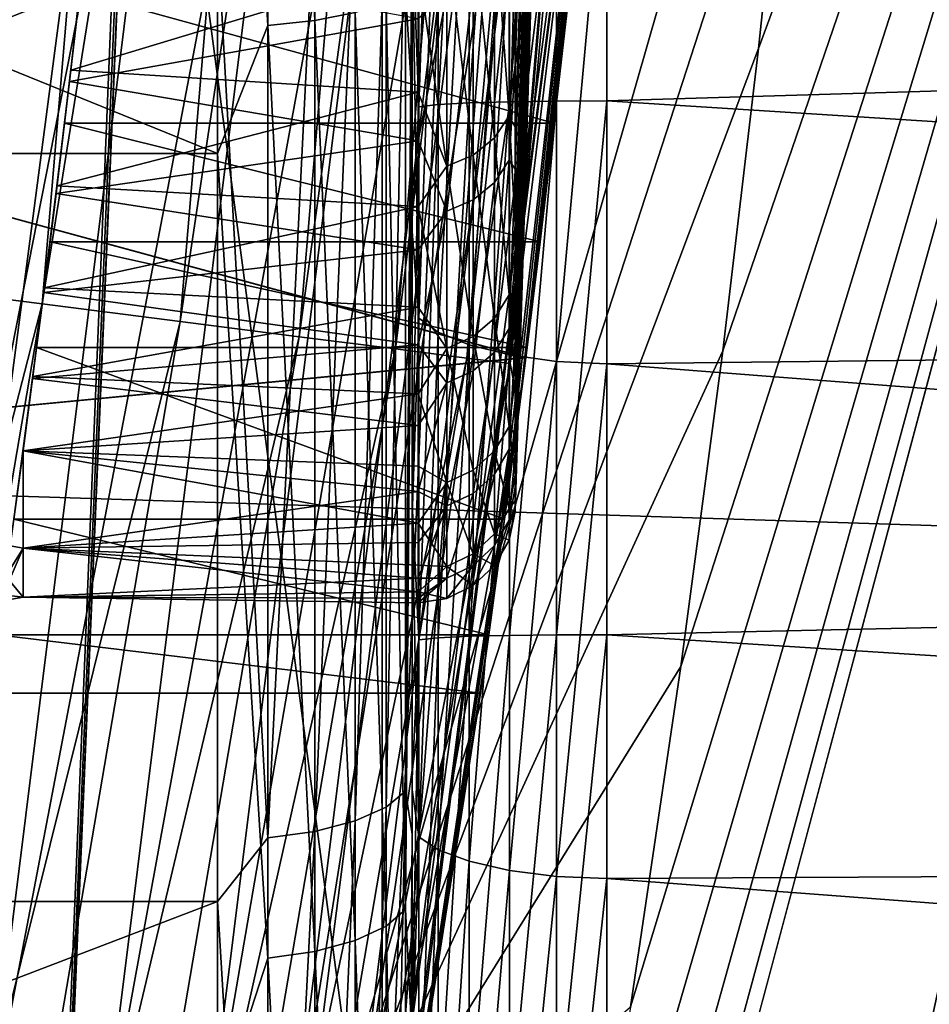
# Model space of a CAD drawing. Header units: metres. Extents: x -258 to 72, y -72 to 102.
# Tile 194 of 256: x 22.297 to 23.232, y -3.562 to -2.55. Entities that reach past the tile are written whole.
import ezdxf

# ---------------------------------------------------------------- set-up
doc = ezdxf.new("R2010")
doc.units = ezdxf.units.M
doc.layers.add('solid_FREESTAND_ASM_SW0005', color=7, linetype='CONTINUOUS')

msp = doc.modelspace()

# ---------------------------------------------------------------- linework, layer by layer
at = {"layer": 'solid_FREESTAND_ASM_SW0005'}
for points in [[(22.257868, -5.795457, 97.550003), (22.257872, 5.795444, 97.550003), (22.669172, 3.886983, 97.550003)], [(22.66921, 3.886762, 57.5), (22.257782, -5.795788, 57.5), (22.5, 0, 57.5)], [(22.66921, 3.886762, 57.5), (22.669209, -3.886775, 57.5), (22.257782, -5.795788, 57.5)], [(22.257868, -5.795457, 97.550003), (22.669172, 3.886983, 97.550003), (22.66917, -3.886996, 97.550003)], [(22.66917, -3.886996, 97.550003), (22.669172, 3.886983, 97.550003), (22.917143, 1.950523, 97.550003)], [(22.66921, 3.886762, 57.5), (22.917131, 1.950666, 57.5), (22.669209, -3.886775, 57.5)], [(22.66917, -3.886996, 97.550003), (22.917143, 1.950523, 97.550003), (22.917143, -1.95053, 97.550003)], [(22.917131, 1.950666, 57.5), (22.917131, -1.950672, 57.5), (22.669209, -3.886775, 57.5)], [(72.351036, -4.645123, -887), (-72.5, 0, -887), (72.5, 0, -887)], [(72.351036, -4.645123, -887), (-72.351036, -4.645118, -887), (-72.5, 0, -887)], [(21.108347, -18.691456, -872.064209), (24.009604, 0, -872.009583), (20.002558, -18.486013, -872.050903)], [(22.489811, -5.696325, -872), (20.002558, -18.486013, -872.050903), (24.009604, 0, -872.009583)], [(22.224392, -18.830805, -872.077576), (24.009604, 0, -872.009583), (21.108347, -18.691456, -872.064209)], [(23.346746, -18.903566, -872.091064), (24.009604, 0, -872.009583), (22.224392, -18.830805, -872.077576)], [(22.660355, -4.97479, -872), (22.489811, -5.696325, -872), (24.009604, 0, -872.009583)], [(22.776159, -4.414358, -872), (22.660355, -4.97479, -872), (24.009604, 0, -872.009583)], [(22.860107, -3.956701, -872), (22.776159, -4.414358, -872), (24.009604, 0, -872.009583)], [(22.9, 0, 104.550003), (22.805876, -2.473311, 106.345215), (22.805876, -2.595078, 106.1642)], [(22.9, 0, 104.550003), (22.805876, -2.595078, 106.1642), (22.805876, -2.703622, 105.97496)], [(22.9, 0, 104.550003), (22.805876, -2.703622, 105.97496), (22.805876, -2.798389, 105.77845)], [(22.9, 0, 104.550003), (22.805876, -2.798389, 105.77845), (22.805876, -2.878896, 105.575691)], [(22.9, 0, 104.550003), (22.805876, -2.878896, 105.575691), (22.805876, -2.944732, 105.367699)], [(22.9, 0, 104.550003), (22.805876, -2.944732, 105.367699), (22.805876, -2.995564, 105.15554)], [(22.9, 0, 104.550003), (22.805876, -2.995564, 105.15554), (22.805876, -3.03113, 104.940292)], [(22.9, 0, 104.550003), (22.805876, -3.03113, 104.940292), (22.805876, -3.05125, 104.723061)], [(22.9, 0, 104.550003), (22.805876, -3.05125, 104.723061), (22.805876, -3.055822, 104.504944)], [(22.9, 0, 104.550003), (22.805876, -3.055822, 104.504944), (22.805876, -3.044822, 104.287064)], [(22.9, 0, 104.550003), (22.805876, -3.044822, 104.287064), (22.805876, -3.018306, 104.070518)], [(22.9, 0, 104.550003), (22.805876, -3.018306, 104.070518), (22.805876, -2.97641, 103.856415)], [(22.9, 0, 104.550003), (22.805876, -2.97641, 103.856415), (22.805876, -2.919347, 103.645844)], [(22.9, 0, 104.550003), (22.805876, -2.919347, 103.645844), (22.805876, -2.847407, 103.439888)], [(22.9, 0, 104.550003), (22.805876, -2.847407, 103.439888), (22.805876, -2.760957, 103.239586)], [(22.9, 0, 104.550003), (22.805876, -2.760957, 103.239586), (22.805876, -2.660439, 103.045959)], [(22.9, 0, 104.550003), (22.805876, -2.660439, 103.045959), (22.805876, -2.546363, 102.859993)], [(22.924448, -3.565063, -872), (22.860107, -3.956701, -872), (24.009604, 0, -872.009583)], [(22.976143, -3.21509, -872), (22.924448, -3.565063, -872), (24.009604, 0, -872.009583)], [(23.019238, -2.89045, -872), (22.976143, -3.21509, -872), (24.009604, 0, -872.009583)], [(23.056147, -2.57956, -872), (23.019238, -2.89045, -872), (24.009604, 0, -872.009583)], [(23.088249, -2.274366, -872), (23.056147, -2.57956, -872), (24.009604, 0, -872.009583)], [(22.257782, -5.795788, 57.5), (22.414381, -1.960997, 57.5), (22.5, 0, 57.5)], [(22.153296, -0.935917, 111.534912), (21.995436, -2.801082, 111.534912), (22.321707, -0.943032, 111.489838)], [(21.995436, -2.801082, 111.534912), (22.162647, -2.822377, 111.48983), (22.321707, -0.943032, 111.489838)], [(22.321707, -0.943032, 111.489838), (22.162647, -2.822377, 111.48983), (22.479729, -0.949708, 111.416153)], [(22.162647, -2.822377, 111.48983), (22.31954, -2.842357, 111.416145), (22.479729, -0.949708, 111.416153)], [(22.479729, -0.949708, 111.416153), (22.31954, -2.842357, 111.416145), (22.622549, -0.955741, 111.316093)], [(22.31954, -2.842357, 111.416145), (22.46134, -2.860415, 111.316086), (22.622549, -0.955741, 111.316093)], [(22.622549, -0.955741, 111.316093), (22.46134, -2.860415, 111.316086), (22.745817, -0.960949, 111.192711)], [(22.46134, -2.860415, 111.316086), (22.583729, -2.876001, 111.192696), (22.745817, -0.960949, 111.192711)], [(22.745817, -0.960949, 111.192711), (22.583729, -2.876001, 111.192696), (22.845781, -0.965172, 111.049767)], [(22.583729, -2.876001, 111.192696), (22.682978, -2.88864, 111.049751), (22.845781, -0.965172, 111.049767)], [(22.845781, -0.965172, 111.049767), (22.682978, -2.88864, 111.049751), (22.919401, -0.968283, 110.891602)], [(22.682978, -2.88864, 111.049751), (22.756069, -2.897948, 110.891586), (22.919401, -0.968283, 110.891602)], [(22.919401, -0.968283, 110.891602), (22.756069, -2.897948, 110.891586), (22.96443, -0.970185, 110.723038)], [(22.756069, -2.897948, 110.891586), (22.800776, -2.903641, 110.723022), (22.96443, -0.970185, 110.723038)], [(22.96443, -0.970185, 110.723038), (22.800776, -2.903641, 110.723022), (22.978857, -0.985986, 110.550003)], [(22.800776, -2.903641, 110.723022), (22.915464, -1.970154, 110.550003), (22.978857, -0.985986, 110.550003)], [(22.600046, -1.567684, 22.501436), (22.600046, -2.550945, 22.71031), (22.551764, -1.570845, 22.481682)], [(22.641495, -2.542762, 22.741072), (22.600046, -2.550945, 22.71031), (22.600046, -1.567684, 22.501436)], [(22.551764, -1.570845, 22.481682), (22.551764, -2.556088, 22.690975), (22.5, -1.671408, 22.491386)], [(22.600046, -2.550945, 22.71031), (22.551764, -2.556088, 22.690975), (22.551764, -1.570845, 22.481682)], [(22.700001, -1.637758, 22.688536), (22.700001, -2.633462, 22.912382), (22.693239, -2.519681, 22.827841)], [(22.700001, -3.060126, 27.402424), (22.700001, -2.633462, 22.912382), (22.700001, -1.637758, 22.688536)], [(22.700001, -2.767795, 27.231476), (22.700001, -3.060126, 27.402424), (22.700001, -1.637758, 22.688536)], [(22.700001, -2.465901, 27.077936), (22.700001, -2.767795, 27.231476), (22.700001, -1.637758, 22.688536)], [(22.5, -2.687531, 22.71983), (20, -2.687533, 22.71983), (20, -1.671403, 22.491386)], [(22.5, -1.671408, 22.491386), (22.5, -2.687531, 22.71983), (20, -1.671403, 22.491386)], [(22.551764, -2.556088, 22.690975), (22.5, -2.687531, 22.71983), (22.5, -1.671408, 22.491386)], [(22.110723, -2.899281, 96), (22.129761, -3.692804, 95.98671), (22.359125, -1.85273, 95.98671)], [(22.216003, -1.933682, 96), (22.110723, -2.899281, 96), (22.359125, -1.85273, 95.98671)], [(22.490166, -1.863588, 95.946976), (22.359125, -1.85273, 95.98671), (22.129761, -3.692804, 95.98671)], [(22.490166, -1.863588, 95.946976), (22.129761, -3.692804, 95.98671), (22.259455, -3.714446, 95.946976)], [(22.490166, -1.863588, 95.946976), (22.259455, -3.714446, 95.946976), (22.610949, -1.873597, 95.882332)], [(22.259455, -3.714446, 95.946976), (22.379002, -3.734395, 95.882332), (22.610949, -1.873597, 95.882332)], [(22.610949, -1.873597, 95.882332), (22.379002, -3.734395, 95.882332), (22.716827, -1.88237, 95.795265)], [(22.379002, -3.734395, 95.882332), (22.483793, -3.751882, 95.795265), (22.716827, -1.88237, 95.795265)], [(22.716827, -1.88237, 95.795265), (22.483793, -3.751882, 95.795265), (22.803722, -1.88957, 95.689125)], [(22.483793, -3.751882, 95.795265), (22.569798, -3.766233, 95.689125), (22.803722, -1.88957, 95.689125)], [(22.803722, -1.88957, 95.689125), (22.569798, -3.766233, 95.689125), (22.868288, -1.89492, 95.568008)], [(22.569798, -3.766233, 95.689125), (22.633701, -3.776897, 95.568008), (22.868288, -1.89492, 95.568008)], [(22.868288, -1.89492, 95.568008), (22.633701, -3.776897, 95.568008), (22.908039, -1.898214, 95.436562)], [(22.633701, -3.776897, 95.568008), (22.673042, -3.783462, 95.436562), (22.908039, -1.898214, 95.436562)], [(22.908039, -1.898214, 95.436562), (22.673042, -3.783462, 95.436562), (22.917141, -1.950557, 95.300003)], [(20, -2.130984, 42.326038), (22.918137, -1.938827, 42.364971), (22.816782, -2.897313, 42.131989)], [(20, -2.130956, 22.273956), (22.816746, -2.897605, 22.468098), (22.918127, -1.938922, 22.235048)], [(22.570602, -3.870128, -799), (22.817501, -1.942071, -799), (22.669165, -3.887028, -798.900024)], [(22.570621, -3.870014, -872), (22.817501, -1.942071, -799), (22.570602, -3.870128, -799)], [(22.570621, -3.870014, -872), (22.817509, -1.941983, -872), (22.817501, -1.942071, -799)], [(23.116528, -1.966251, -872), (22.817509, -1.941983, -872), (22.570621, -3.870014, -872)], [(22.817501, -1.942071, -799), (22.917141, -1.950551, -798.900024), (22.669165, -3.887028, -798.900024)], [(22.917141, -1.950551, -798.900024), (22.918127, -1.938922, 22.235048), (22.816746, -2.897605, 22.468098)], [(22.816782, -2.897313, 42.131989), (22.918137, -1.938827, 42.364971), (22.917126, -1.95071, 56.700001)], [(22.669197, -3.886856, 56.700001), (22.917126, -1.95071, 56.700001), (22.414364, -1.961184, 56.700001)], [(22.917141, -1.950557, 95.300003), (22.669163, -3.887039, 95.300003), (22.917131, -1.950672, 57.5)], [(22.673042, -3.783462, 95.436562), (22.669163, -3.887039, 95.300003), (22.917141, -1.950557, 95.300003)], [(22.669163, -3.887039, 95.300003), (22.669209, -3.886775, 57.5), (22.917131, -1.950672, 57.5)], [(22.669165, -3.887028, -798.900024), (22.917141, -1.950551, -798.900024), (22.677225, -3.839719, 22.796379)], [(22.66917, -3.886996, 97.550003), (22.917143, -1.95053, 97.550003), (22.778749, -3.182539, 103.891258)], [(22.816782, -2.897313, 42.131989), (22.917126, -1.95071, 56.700001), (22.669197, -3.886856, 56.700001)], [(22.917141, -1.950551, -798.900024), (22.816746, -2.897605, 22.468098), (22.677225, -3.839719, 22.796379)], [(22.917143, -1.95053, 97.550003), (22.795067, -3.063488, 103.464851), (22.778749, -3.182539, 103.891258)], [(22.917143, -1.95053, 97.550003), (22.818071, -2.887138, 103.057709), (22.795067, -3.063488, 103.464851)], [(22.917143, -1.95053, 97.550003), (22.831575, -2.77835, 102.8638), (22.818071, -2.887138, 103.057709)], [(22.917143, -1.95053, 97.550003), (22.846081, -2.656432, 102.677605), (22.831575, -2.77835, 102.8638)], [(22.917143, -1.95053, 97.550003), (22.861317, -2.521942, 102.500046), (22.846081, -2.656432, 102.677605)], [(22.414364, -1.961184, 56.700001), (22.414381, -1.960997, 57.5), (22.158176, -3.90707, 57.5)], [(22.257782, -5.795788, 57.5), (22.158176, -3.90707, 57.5), (22.414381, -1.960997, 57.5)], [(22.158209, -3.906906, 56.700001), (22.414364, -1.961184, 56.700001), (22.158176, -3.90707, 57.5)], [(22.669197, -3.886856, 56.700001), (22.414364, -1.961184, 56.700001), (22.158209, -3.906906, 56.700001)], [(23.116528, -1.966251, -872), (22.570621, -3.870014, -872), (23.088249, -2.274366, -872)], [(22.800776, -2.903641, 110.723022), (22.80994, -2.9507, 110.550003), (22.915464, -1.970154, 110.550003)], [(22.908457, -2.050012, 107.071892), (22.915464, -1.970154, 110.550003), (22.80994, -2.9507, 110.550003)], [(22.726717, -2.637375, 37.325081), (22.758505, -2.635547, 37.279148), (22.758505, -2.053013, 37.546253)], [(22.726717, -2.055789, 37.589699), (22.726717, -2.637375, 37.325081), (22.758505, -2.053013, 37.546253)], [(22.758505, -2.635547, 37.279148), (22.799955, -2.634387, 37.243725), (22.799955, -2.051062, 37.512825)], [(22.758505, -2.053013, 37.546253), (22.758505, -2.635547, 37.279148), (22.799955, -2.051062, 37.512825)], [(22.799955, -2.634387, 37.243725), (22.848236, -2.633764, 37.221375), (22.848236, -2.049914, 37.491772)], [(22.799955, -2.051062, 37.512825), (22.799955, -2.634387, 37.243725), (22.848236, -2.049914, 37.491772)], [(22.892807, -2.217973, 106.925522), (22.908457, -2.050012, 107.071892), (22.80994, -2.9507, 110.550003)], [(22.848236, -2.633764, 37.221375), (22.9, -2.633549, 37.21376), (22.9, -2.049522, 37.4846)], [(22.848236, -2.049914, 37.491772), (22.848236, -2.633764, 37.221375), (22.9, -2.049522, 37.4846)], [(29.299999, -2.442402, 37.311516), (22.9, -2.049522, 37.4846), (22.9, -2.633549, 37.21376)], [(22.70676, -2.059241, 37.640156), (22.700001, -2.452711, 37.528271), (22.70676, -2.639798, 37.378307)], [(22.70676, -2.639798, 37.378307), (22.726717, -2.637375, 37.325081), (22.726717, -2.055789, 37.589699)], [(22.70676, -2.059241, 37.640156), (22.70676, -2.639798, 37.378307), (22.726717, -2.055789, 37.589699)], [(20, -2.130956, 22.273956), (20, -3.16759, 22.551727), (22.816746, -2.897605, 22.468098)], [(20, -3.167634, 42.048256), (20, -2.130984, 42.326038), (22.816782, -2.897313, 42.131989)], [(22.700001, -2.142007, 37.663063), (22.700001, -2.413111, 41.746662), (22.700001, -3.387346, 41.442669)], [(22.700001, -2.452711, 37.528271), (22.700001, -2.142007, 37.663063), (22.700001, -3.387346, 41.442669)], [(22.876989, -2.375584, 106.767906), (22.892807, -2.217973, 106.925522), (22.80994, -2.9507, 110.550003)], [(29.299999, -2.218202, 27.185295), (29.299999, -2.830123, 27.496769), (22.9, -2.335787, 27.237913)], [(23.088249, -2.274366, -872), (22.570621, -3.870014, -872), (23.056147, -2.57956, -872)], [(22.70676, -2.856854, 27.340551), (22.700001, -2.465901, 27.077936), (22.70676, -2.288159, 27.053852)], [(22.70676, -2.856854, 27.340551), (22.70676, -2.288159, 27.053852), (22.726717, -2.30302, 27.113165)], [(22.70676, -2.856854, 27.340551), (22.726717, -2.30302, 27.113165), (22.726717, -2.871477, 27.404922)], [(22.726717, -2.871477, 27.404922), (22.726717, -2.30302, 27.113165), (22.758505, -2.316194, 27.164507)], [(22.726717, -2.871477, 27.404922), (22.758505, -2.316194, 27.164507), (22.758505, -2.884446, 27.460783)], [(22.758505, -2.884446, 27.460783), (22.758505, -2.316194, 27.164507), (22.799955, -2.326703, 27.204231)], [(22.758505, -2.884446, 27.460783), (22.799955, -2.326703, 27.204231), (22.799955, -2.894814, 27.504122)], [(22.799955, -2.894814, 27.504122), (22.799955, -2.326703, 27.204231), (22.848236, -2.333483, 27.229347)], [(22.799955, -2.894814, 27.504122), (22.848236, -2.333483, 27.229347), (22.848236, -2.90151, 27.531572)], [(22.848236, -2.90151, 27.531572), (22.848236, -2.333483, 27.229347), (22.9, -2.335787, 27.237913)], [(22.848236, -2.90151, 27.531572), (22.9, -2.335787, 27.237913), (22.9, -2.903781, 27.540937)], [(29.299999, -2.830123, 27.496769), (22.9, -2.903781, 27.540937), (22.9, -2.335787, 27.237913)], [(22.861315, -2.521955, 106.599937), (22.876989, -2.375584, 106.767906), (22.80994, -2.9507, 110.550003)], [(22.693239, -2.393783, 41.804756), (22.673283, -2.40558, 41.851597), (22.673283, -3.359557, 41.559223)], [(22.693239, -3.343082, 41.513817), (22.693239, -2.393783, 41.804756), (22.673283, -3.359557, 41.559223)], [(22.700001, -2.413111, 41.746662), (22.693239, -2.393783, 41.804756), (22.693239, -3.343082, 41.513817)], [(22.673283, -2.40558, 41.851597), (22.641495, -2.415711, 41.891823), (22.641495, -3.373706, 41.598217)], [(22.673283, -3.359557, 41.559223), (22.673283, -2.40558, 41.851597), (22.641495, -3.373706, 41.598217)], [(22.641495, -2.415711, 41.891823), (22.600046, -2.423485, 41.922691), (22.600046, -3.384562, 41.628139)], [(22.641495, -3.373706, 41.598217), (22.641495, -2.415711, 41.891823), (22.600046, -3.384562, 41.628139)], [(22.700001, -3.387346, 41.442669), (22.700001, -2.413111, 41.746662), (22.693239, -3.343082, 41.513817)], [(22.551764, -3.391386, 41.646946), (22.551764, -2.428371, 41.942093), (22.5, -2.462615, 41.940437)], [(22.600046, -2.423485, 41.922691), (22.551764, -2.428371, 41.942093), (22.551764, -3.391386, 41.646946)], [(22.600046, -3.384562, 41.628139), (22.600046, -2.423485, 41.922691), (22.551764, -3.391386, 41.646946)], [(22.799566, -2.419906, 102.635811), (22.799566, -2.649056, 102.968048), (22.784777, -2.440468, 102.619545)], [(22.805876, -2.546363, 102.859993), (22.799566, -2.649056, 102.968048), (22.799566, -2.419906, 102.635811)], [(22.784777, -2.440468, 102.619545), (22.784777, -2.671565, 102.954605), (22.762857, -2.456646, 102.606743)], [(22.799566, -2.649056, 102.968048), (22.784777, -2.671565, 102.954605), (22.784777, -2.440468, 102.619545)], [(29.299999, -3.039936, 36.973267), (29.299999, -2.442402, 37.311516), (22.9, -2.633549, 37.21376)], [(22.700001, -2.754982, 37.3755), (22.700001, -2.452711, 37.528271), (22.700001, -3.387346, 41.442669)], [(22.70676, -2.639798, 37.378307), (22.700001, -2.452711, 37.528271), (22.700001, -2.754982, 37.3755)], [(22.762857, -2.456646, 102.606743), (22.762857, -2.689275, 102.944023), (22.735792, -2.466977, 102.598572)], [(22.784777, -2.671565, 102.954605), (22.762857, -2.689275, 102.944023), (22.762857, -2.456646, 102.606743)], [(22.5, -2.462615, 41.940437), (20, -2.462613, 41.940437), (20, -3.456829, 41.630211)], [(22.5, -3.456825, 41.630211), (22.5, -2.462615, 41.940437), (20, -3.456829, 41.630211)], [(22.551764, -3.391386, 41.646946), (22.5, -2.462615, 41.940437), (22.5, -3.456825, 41.630211)], [(22.70676, -2.856854, 27.340551), (22.700001, -2.767795, 27.231476), (22.700001, -2.465901, 27.077936)], [(22.735792, -2.466977, 102.598572), (22.735792, -2.700584, 102.937271), (22.706064, -2.493602, 102.625305)], [(22.762857, -2.689275, 102.944023), (22.735792, -2.700584, 102.937271), (22.735792, -2.466977, 102.598572)], [(22.364, -2.470112, 102.595253), (22.349039, -2.602005, 102.774597), (22.35821, -2.521996, 102.500114)], [(22.706064, -2.493602, 102.625305), (22.349039, -2.602005, 102.774597), (22.364, -2.470112, 102.595253)], [(22.799566, -2.475286, 106.392021), (22.784777, -2.496318, 106.407669), (22.784777, -2.717436, 106.065941)], [(22.799566, -2.694541, 106.053169), (22.799566, -2.475286, 106.392021), (22.784777, -2.717436, 106.065941)], [(22.805876, -2.473311, 106.345215), (22.799566, -2.475286, 106.392021), (22.799566, -2.694541, 106.053169)], [(22.805876, -2.595078, 106.1642), (22.805876, -2.473311, 106.345215), (22.799566, -2.694541, 106.053169)], [(22.347673, -2.613714, 106.308121), (22.362213, -2.486242, 106.484192), (22.358208, -2.521996, 106.599884)], [(22.706064, -2.54926, 106.400345), (22.362213, -2.486242, 106.484192), (22.347673, -2.613714, 106.308121)], [(22.706064, -2.493602, 102.625305), (22.706064, -2.624555, 102.808098), (22.349039, -2.602005, 102.774597)], [(22.735792, -2.700584, 102.937271), (22.706064, -2.624555, 102.808098), (22.706064, -2.493602, 102.625305)], [(22.784777, -2.496318, 106.407669), (22.762857, -2.512867, 106.419991), (22.762857, -2.735451, 106.075996)], [(22.784777, -2.717436, 106.065941), (22.784777, -2.496318, 106.407669), (22.762857, -2.735451, 106.075996)], [(22.693239, -2.519681, 22.827841), (22.693239, -3.465036, 23.131351), (22.673283, -2.532098, 22.78116)], [(22.700001, -2.633462, 22.912382), (22.693239, -3.465036, 23.131351), (22.693239, -2.519681, 22.827841)], [(22.762857, -2.512867, 106.419991), (22.735792, -2.523433, 106.427849), (22.735792, -2.746954, 106.082413)], [(22.762857, -2.735451, 106.075996), (22.762857, -2.512867, 106.419991), (22.735792, -2.746954, 106.082413)], [(22.342627, -2.656506, 106.422295), (22.358208, -2.521996, 106.599884), (22.846079, -2.656449, 106.422371)], [(22.347673, -2.613714, 106.308121), (22.358208, -2.521996, 106.599884), (22.342627, -2.656506, 106.422295)], [(22.35821, -2.521996, 102.500114), (22.342628, -2.656503, 102.677704), (22.846081, -2.656432, 102.677605)], [(22.349039, -2.602005, 102.774597), (22.342628, -2.656503, 102.677704), (22.35821, -2.521996, 102.500114)], [(22.358208, -2.521996, 106.599884), (22.861315, -2.521955, 106.599937), (22.846079, -2.656449, 106.422371)], [(22.35821, -2.521996, 102.500114), (22.846081, -2.656432, 102.677605), (22.861317, -2.521942, 102.500046)], [(22.735792, -2.523433, 106.427849), (22.706064, -2.54926, 106.400345), (22.706064, -2.674767, 106.213768)], [(22.735792, -2.746954, 106.082413), (22.735792, -2.523433, 106.427849), (22.706064, -2.674767, 106.213768)], [(22.846079, -2.656449, 106.422371), (22.861315, -2.521955, 106.599937), (22.80994, -2.9507, 110.550003)], [(22.673283, -2.532098, 22.78116), (22.673283, -3.482112, 23.086166), (22.641495, -2.542762, 22.741072)], [(22.693239, -3.465036, 23.131351), (22.673283, -3.482112, 23.086166), (22.673283, -2.532098, 22.78116)], [(22.706064, -2.674767, 106.213768), (22.706064, -2.54926, 106.400345), (22.347673, -2.613714, 106.308121)], [(22.641495, -2.542762, 22.741072), (22.641495, -3.496777, 23.047363), (22.600046, -2.550945, 22.71031)], [(22.673283, -3.482112, 23.086166), (22.641495, -3.496777, 23.047363), (22.641495, -2.542762, 22.741072)], [(22.805876, -2.546363, 102.859993), (22.805876, -2.660439, 103.045959), (22.799566, -2.649056, 102.968048)], [(22.551764, -2.556088, 22.690975), (22.551764, -3.515103, 22.998873), (22.5, -2.687531, 22.71983)], [(22.600046, -2.550945, 22.71031), (22.600046, -3.50803, 23.017586), (22.551764, -2.556088, 22.690975)], [(22.600046, -3.50803, 23.017586), (22.551764, -3.515103, 22.998873), (22.551764, -2.556088, 22.690975)], [(22.641495, -3.496777, 23.047363), (22.600046, -3.50803, 23.017586), (22.600046, -2.550945, 22.71031)], [(23.056147, -2.57956, -872), (22.570621, -3.870014, -872), (23.019238, -2.89045, -872)], [(22.805876, -2.703622, 105.97496), (22.805876, -2.595078, 106.1642), (22.799566, -2.694541, 106.053169)], [(22.349039, -2.602005, 102.774597), (22.334888, -2.720804, 102.962639), (22.342628, -2.656503, 102.677704)], [(22.706064, -2.624555, 102.808098), (22.334888, -2.720804, 102.962639), (22.349039, -2.602005, 102.774597)], [(22.333931, -2.728656, 106.123825), (22.347673, -2.613714, 106.308121), (22.342627, -2.656506, 106.422295)], [(22.706064, -2.674767, 106.213768), (22.347673, -2.613714, 106.308121), (22.333931, -2.728656, 106.123825)], [(22.706064, -2.624555, 102.808098), (22.706064, -2.742133, 102.999771), (22.334888, -2.720804, 102.962639)], [(22.735792, -2.700584, 102.937271), (22.706064, -2.742133, 102.999771), (22.706064, -2.624555, 102.808098)], [(22.700001, -2.633462, 22.912382), (22.700001, -3.600316, 23.239082), (22.693239, -3.465036, 23.131351)], [(22.700001, -3.869835, 28.013393), (22.700001, -3.600316, 23.239082), (22.700001, -2.633462, 22.912382)], [(22.700001, -3.612323, 27.794254), (22.700001, -3.869835, 28.013393), (22.700001, -2.633462, 22.912382)], [(22.700001, -3.342017, 27.590271), (22.700001, -3.612323, 27.794254), (22.700001, -2.633462, 22.912382)], [(22.700001, -3.060126, 27.402424), (22.700001, -3.342017, 27.590271), (22.700001, -2.633462, 22.912382)], [(22.70676, -2.639798, 37.378307), (22.700001, -2.754982, 37.3755), (22.700001, -3.047782, 37.205269)], [(22.70676, -2.639798, 37.378307), (22.700001, -3.047782, 37.205269), (22.70676, -3.187669, 37.053577)], [(22.70676, -3.187669, 37.053577), (22.726717, -3.18553, 36.996761), (22.726717, -2.637375, 37.325081)], [(22.70676, -2.639798, 37.378307), (22.70676, -3.187669, 37.053577), (22.726717, -2.637375, 37.325081)], [(22.726717, -3.18553, 36.996761), (22.758505, -3.183977, 36.947617), (22.758505, -2.635547, 37.279148)], [(22.726717, -2.637375, 37.325081), (22.726717, -3.18553, 36.996761), (22.758505, -2.635547, 37.279148)], [(22.758505, -3.183977, 36.947617), (22.799955, -3.183067, 36.909607), (22.799955, -2.634387, 37.243725)], [(22.758505, -2.635547, 37.279148), (22.758505, -3.183977, 36.947617), (22.799955, -2.634387, 37.243725)], [(22.799955, -3.183067, 36.909607), (22.848236, -3.182617, 36.885586), (22.848236, -2.633764, 37.221375)], [(22.799955, -2.634387, 37.243725), (22.799955, -3.183067, 36.909607), (22.848236, -2.633764, 37.221375)], [(22.848236, -3.182617, 36.885586), (22.9, -3.182459, 36.877399), (22.9, -2.633549, 37.21376)], [(22.848236, -2.633764, 37.221375), (22.848236, -3.182617, 36.885586), (22.9, -2.633549, 37.21376)], [(29.299999, -3.039936, 36.973267), (22.9, -2.633549, 37.21376), (22.9, -3.182459, 36.877399)], [(22.799566, -2.649056, 102.968048), (22.799566, -2.83288, 103.327347), (22.784777, -2.671565, 102.954605)], [(22.805876, -2.760957, 103.239586), (22.799566, -2.83288, 103.327347), (22.799566, -2.649056, 102.968048)], [(22.805876, -2.660439, 103.045959), (22.805876, -2.760957, 103.239586), (22.799566, -2.649056, 102.968048)], [(22.342628, -2.656503, 102.677704), (22.327793, -2.778425, 102.863922), (22.831575, -2.77835, 102.8638)], [(22.334888, -2.720804, 102.962639), (22.327793, -2.778425, 102.863922), (22.342628, -2.656503, 102.677704)], [(22.327793, -2.778428, 106.236069), (22.342627, -2.656506, 106.422295), (22.831573, -2.77836, 106.236183)], [(22.333931, -2.728656, 106.123825), (22.342627, -2.656506, 106.422295), (22.327793, -2.778428, 106.236069)], [(22.342627, -2.656506, 106.422295), (22.846079, -2.656449, 106.422371), (22.831573, -2.77836, 106.236183)], [(22.342628, -2.656503, 102.677704), (22.831575, -2.77835, 102.8638), (22.846081, -2.656432, 102.677605)], [(22.831573, -2.77836, 106.236183), (22.846079, -2.656449, 106.422371), (22.80994, -2.9507, 110.550003)], [(22.784777, -2.671565, 102.954605), (22.784777, -2.85695, 103.316963), (22.762857, -2.689275, 102.944023)], [(22.799566, -2.83288, 103.327347), (22.784777, -2.85695, 103.316963), (22.784777, -2.671565, 102.954605)], [(22.706064, -2.786644, 106.018715), (22.706064, -2.674767, 106.213768), (22.333931, -2.728656, 106.123825)], [(22.735792, -2.746954, 106.082413), (22.706064, -2.674767, 106.213768), (22.706064, -2.786644, 106.018715)], [(22.5, -2.687531, 22.71983), (22.5, -3.674209, 23.053234), (20, -2.687533, 22.71983)], [(22.5, -3.674209, 23.053234), (20, -3.674209, 23.053234), (20, -2.687533, 22.71983)], [(22.551764, -3.515103, 22.998873), (22.5, -3.674209, 23.053234), (22.5, -2.687531, 22.71983)], [(22.762857, -2.689275, 102.944023), (22.762857, -2.87589, 103.308784), (22.735792, -2.700584, 102.937271)], [(22.784777, -2.85695, 103.316963), (22.762857, -2.87589, 103.308784), (22.762857, -2.689275, 102.944023)], [(22.735792, -2.700584, 102.937271), (22.735792, -2.887983, 103.303566), (22.706064, -2.742133, 102.999771)], [(22.762857, -2.87589, 103.308784), (22.735792, -2.887983, 103.303566), (22.735792, -2.700584, 102.937271)], [(22.799566, -2.694541, 106.053169), (22.784777, -2.717436, 106.065941), (22.784777, -2.892059, 105.69828)], [(22.799566, -2.867693, 105.688606), (22.799566, -2.694541, 106.053169), (22.784777, -2.892059, 105.69828)], [(22.805876, -2.703622, 105.97496), (22.799566, -2.694541, 106.053169), (22.799566, -2.867693, 105.688606)], [(22.805876, -2.798389, 105.77845), (22.805876, -2.703622, 105.97496), (22.799566, -2.867693, 105.688606)], [(22.334888, -2.720804, 102.962639), (22.321831, -2.825935, 103.158386), (22.327793, -2.778425, 102.863922)], [(22.706064, -2.742133, 102.999771), (22.321831, -2.825935, 103.158386), (22.334888, -2.720804, 102.962639)], [(22.784777, -2.717436, 106.065941), (22.762857, -2.735451, 106.075996), (22.762857, -2.911231, 105.705894)], [(22.784777, -2.892059, 105.69828), (22.784777, -2.717436, 106.065941), (22.762857, -2.911231, 105.705894)], [(22.321249, -2.830527, 105.932251), (22.333931, -2.728656, 106.123825), (22.327793, -2.778428, 106.236069)], [(22.706064, -2.786644, 106.018715), (22.333931, -2.728656, 106.123825), (22.321249, -2.830527, 105.932251)], [(22.706064, -2.742133, 102.999771), (22.706064, -2.845738, 103.199341), (22.321831, -2.825935, 103.158386)], [(22.735792, -2.887983, 103.303566), (22.706064, -2.845738, 103.199341), (22.706064, -2.742133, 102.999771)], [(22.762857, -2.735451, 106.075996), (22.735792, -2.746954, 106.082413), (22.735792, -2.923473, 105.710754)], [(22.762857, -2.911231, 105.705894), (22.762857, -2.735451, 106.075996), (22.735792, -2.923473, 105.710754)], [(22.735792, -2.746954, 106.082413), (22.706064, -2.786644, 106.018715), (22.706064, -2.88432, 105.81617)], [(22.735792, -2.923473, 105.710754), (22.735792, -2.746954, 106.082413), (22.706064, -2.88432, 105.81617)], [(22.700001, -3.047782, 37.205269), (22.700001, -2.754982, 37.3755), (22.700001, -3.387346, 41.442669)], [(22.805876, -2.760957, 103.239586), (22.805876, -2.847407, 103.439888), (22.799566, -2.83288, 103.327347)], [(22.70676, -2.856854, 27.340551), (22.700001, -3.060126, 27.402424), (22.700001, -2.767795, 27.231476)], [(22.313984, -2.887222, 106.04213), (22.327793, -2.778428, 106.236069), (22.818069, -2.887151, 106.042267)], [(22.321249, -2.830527, 105.932251), (22.327793, -2.778428, 106.236069), (22.313984, -2.887222, 106.04213)], [(22.327793, -2.778425, 102.863922), (22.313986, -2.887215, 103.057854), (22.818071, -2.887138, 103.057709)], [(22.321831, -2.825935, 103.158386), (22.313986, -2.887215, 103.057854), (22.327793, -2.778425, 102.863922)], [(22.327793, -2.778425, 102.863922), (22.818071, -2.887138, 103.057709), (22.831575, -2.77835, 102.8638)], [(22.327793, -2.778428, 106.236069), (22.831573, -2.77836, 106.236183), (22.818069, -2.887151, 106.042267)], [(22.818069, -2.887151, 106.042267), (22.831573, -2.77836, 106.236183), (22.80994, -2.9507, 110.550003)], [(22.706064, -2.88432, 105.81617), (22.706064, -2.786644, 106.018715), (22.321249, -2.830527, 105.932251)], [(22.805876, -2.878896, 105.575691), (22.805876, -2.798389, 105.77845), (22.799566, -2.867693, 105.688606)], [(22.162647, -2.822377, 111.48983), (21.845642, -4.681611, 111.489822), (22.31954, -2.842357, 111.416145)], [(22.309868, -2.918875, 105.734344), (22.321249, -2.830527, 105.932251), (22.313984, -2.887222, 106.04213)], [(22.706064, -2.88432, 105.81617), (22.321249, -2.830527, 105.932251), (22.309868, -2.918875, 105.734344)], [(22.321831, -2.825935, 103.158386), (22.310123, -2.916911, 103.360825), (22.313986, -2.887215, 103.057854)], [(22.706064, -2.845738, 103.199341), (22.310123, -2.916911, 103.360825), (22.321831, -2.825935, 103.158386)], [(22.799566, -2.83288, 103.327347), (22.799566, -2.968232, 103.707573), (22.784777, -2.85695, 103.316963)], [(22.805876, -2.919347, 103.645844), (22.799566, -2.968232, 103.707573), (22.799566, -2.83288, 103.327347)], [(22.805876, -2.847407, 103.439888), (22.805876, -2.919347, 103.645844), (22.799566, -2.83288, 103.327347)], [(29.299999, -2.830123, 27.496769), (29.299999, -3.399121, 27.881109), (22.9, -2.903781, 27.540937)], [(21.845642, -4.681611, 111.489822), (22.00029, -4.714752, 111.41613), (22.31954, -2.842357, 111.416145)], [(22.31954, -2.842357, 111.416145), (22.00029, -4.714752, 111.41613), (22.46134, -2.860415, 111.316086)], [(22.706064, -2.845738, 103.199341), (22.706064, -2.934843, 103.4058), (22.310123, -2.916911, 103.360825)], [(22.735792, -2.887983, 103.303566), (22.706064, -2.934843, 103.4058), (22.706064, -2.845738, 103.199341)], [(22.00029, -4.714752, 111.41613), (22.140059, -4.744705, 111.316071), (22.46134, -2.860415, 111.316086)], [(22.46134, -2.860415, 111.316086), (22.140059, -4.744705, 111.316071), (22.583729, -2.876001, 111.192696)], [(22.70676, -3.390176, 27.68866), (22.700001, -3.060126, 27.402424), (22.70676, -2.856854, 27.340551)], [(22.70676, -3.390176, 27.68866), (22.70676, -2.856854, 27.340551), (22.726717, -2.871477, 27.404922)], [(22.784777, -2.85695, 103.316963), (22.784777, -2.993452, 103.700417), (22.762857, -2.87589, 103.308784)], [(22.799566, -2.968232, 103.707573), (22.784777, -2.993452, 103.700417), (22.784777, -2.85695, 103.316963)], [(22.70676, -3.390176, 27.68866), (22.726717, -2.871477, 27.404922), (22.726717, -3.403535, 27.758732)], [(22.726717, -3.403535, 27.758732), (22.726717, -2.871477, 27.404922), (22.758505, -2.884446, 27.460783)], [(22.799566, -2.867693, 105.688606), (22.784777, -2.892059, 105.69828), (22.784777, -3.017197, 105.310966)], [(22.799566, -2.991777, 105.304558), (22.799566, -2.867693, 105.688606), (22.784777, -3.017197, 105.310966)], [(22.805876, -2.878896, 105.575691), (22.799566, -2.867693, 105.688606), (22.799566, -2.991777, 105.304558)], [(22.140059, -4.744705, 111.316071), (22.260695, -4.770558, 111.192688), (22.583729, -2.876001, 111.192696)], [(22.583729, -2.876001, 111.192696), (22.260695, -4.770558, 111.192688), (22.682978, -2.88864, 111.049751)], [(22.706064, -2.967299, 105.607185), (22.706064, -2.88432, 105.81617), (22.309868, -2.918875, 105.734344)], [(22.735792, -2.923473, 105.710754), (22.706064, -2.88432, 105.81617), (22.706064, -2.967299, 105.607185)], [(22.726717, -3.403535, 27.758732), (22.758505, -2.884446, 27.460783), (22.758505, -3.415373, 27.819679)], [(22.762857, -2.87589, 103.308784), (22.762857, -3.013297, 103.694786), (22.735792, -2.887983, 103.303566)], [(22.758505, -3.415373, 27.819679), (22.758505, -2.884446, 27.460783), (22.799955, -2.894814, 27.504122)], [(22.784777, -2.993452, 103.700417), (22.762857, -3.013297, 103.694786), (22.762857, -2.87589, 103.308784)], [(22.805876, -2.944732, 105.367699), (22.805876, -2.878896, 105.575691), (22.799566, -2.991777, 105.304558)], [(22.260695, -4.770558, 111.192688), (22.358522, -4.791523, 111.049736), (22.682978, -2.88864, 111.049751)], [(22.290461, -3.063552, 105.634964), (22.313984, -2.887222, 106.04213), (22.795065, -3.063495, 105.635124)], [(22.309868, -2.918875, 105.734344), (22.313984, -2.887222, 106.04213), (22.290461, -3.063552, 105.634964)], [(22.313986, -2.887215, 103.057854), (22.290462, -3.063542, 103.465004), (22.795067, -3.063488, 103.464851)], [(22.299999, -2.993326, 103.568932), (22.290462, -3.063542, 103.465004), (22.313986, -2.887215, 103.057854)], [(22.310123, -2.916911, 103.360825), (22.299999, -2.993326, 103.568932), (22.313986, -2.887215, 103.057854)], [(22.313984, -2.887222, 106.04213), (22.818069, -2.887151, 106.042267), (22.795065, -3.063495, 105.635124)], [(22.313986, -2.887215, 103.057854), (22.795067, -3.063488, 103.464851), (22.818071, -2.887138, 103.057709)], [(22.682978, -2.88864, 111.049751), (22.358522, -4.791523, 111.049736), (22.756069, -2.897948, 110.891586)], [(23.019238, -2.89045, -872), (22.570621, -3.870014, -872), (22.976143, -3.21509, -872)], [(22.735792, -2.887983, 103.303566), (22.735792, -3.025968, 103.691185), (22.706064, -2.934843, 103.4058)], [(22.762857, -3.013297, 103.694786), (22.735792, -3.025968, 103.691185), (22.735792, -2.887983, 103.303566)], [(22.758505, -3.415373, 27.819679), (22.799955, -2.894814, 27.504122), (22.799955, -3.424855, 27.867081)], [(22.784777, -2.892059, 105.69828), (22.762857, -2.911231, 105.705894), (22.762857, -3.037199, 105.31601)], [(22.784777, -3.017197, 105.310966), (22.784777, -2.892059, 105.69828), (22.762857, -3.037199, 105.31601)], [(22.795065, -3.063495, 105.635124), (22.818069, -2.887151, 106.042267), (22.80994, -2.9507, 110.550003)], [(22.799955, -3.424855, 27.867081), (22.799955, -2.894814, 27.504122), (22.848236, -2.90151, 27.531572)], [(20, -3.167634, 42.048256), (22.816782, -2.897313, 42.131989), (22.67729, -3.839339, 41.803772)], [(20, -3.16759, 22.551727), (22.677225, -3.839719, 22.796379), (22.816746, -2.897605, 22.468098)], [(22.358522, -4.791523, 111.049736), (22.430563, -4.806962, 110.891563), (22.756069, -2.897948, 110.891586)], [(22.756069, -2.897948, 110.891586), (22.430563, -4.806962, 110.891563), (22.800776, -2.903641, 110.723022)], [(22.430563, -4.806962, 110.891563), (22.474627, -4.816405, 110.723), (22.800776, -2.903641, 110.723022)], [(22.800776, -2.903641, 110.723022), (22.474627, -4.816405, 110.723), (22.80994, -2.9507, 110.550003)], [(22.67729, -3.839339, 41.803772), (22.816782, -2.897313, 42.131989), (22.669197, -3.886856, 56.700001)], [(22.799955, -3.424855, 27.867081), (22.848236, -2.90151, 27.531572), (22.848236, -3.430984, 27.89716)], [(22.848236, -3.430984, 27.89716), (22.848236, -2.90151, 27.531572), (22.9, -2.903781, 27.540937)], [(22.848236, -3.430984, 27.89716), (22.9, -2.903781, 27.540937), (22.9, -3.433056, 27.907421)], [(29.299999, -3.399121, 27.881109), (22.9, -3.433056, 27.907421), (22.9, -2.903781, 27.540937)], [(22.762857, -2.911231, 105.705894), (22.735792, -2.923473, 105.710754), (22.735792, -3.049971, 105.319229)], [(22.762857, -3.037199, 105.31601), (22.762857, -2.911231, 105.705894), (22.735792, -3.049971, 105.319229)], [(22.299999, -2.993326, 105.531075), (22.309868, -2.918875, 105.734344), (22.290461, -3.063552, 105.634964)], [(22.706064, -2.934843, 103.4058), (22.299999, -2.993326, 103.568932), (22.310123, -2.916911, 103.360825)], [(22.706064, -2.967299, 105.607185), (22.309868, -2.918875, 105.734344), (22.299999, -2.993326, 105.531075)], [(22.735792, -2.923473, 105.710754), (22.706064, -2.967299, 105.607185), (22.706064, -3.035158, 105.392807)], [(22.735792, -3.049971, 105.319229), (22.735792, -2.923473, 105.710754), (22.706064, -3.035158, 105.392807)], [(22.805876, -2.919347, 103.645844), (22.805876, -2.97641, 103.856415), (22.799566, -2.968232, 103.707573)], [(22.706064, -2.934843, 103.4058), (22.706064, -3.008991, 103.61808), (22.299999, -2.993326, 103.568932)], [(22.735792, -3.025968, 103.691185), (22.706064, -3.008991, 103.61808), (22.706064, -2.934843, 103.4058)], [(22.805876, -2.995564, 105.15554), (22.805876, -2.944732, 105.367699), (22.799566, -2.991777, 105.304558)], [(22.474627, -4.816405, 110.723), (22.662477, -3.925822, 110.550003), (22.80994, -2.9507, 110.550003)], [(22.795065, -3.063495, 105.635124), (22.80994, -2.9507, 110.550003), (22.662477, -3.925822, 110.550003)], [(22.706064, -3.035158, 105.392807), (22.706064, -2.967299, 105.607185), (22.299999, -2.993326, 105.531075)], [(22.799566, -2.968232, 103.707573), (22.799566, -3.052797, 104.102211), (22.784777, -2.993452, 103.700417)], [(22.805876, -3.018306, 104.070518), (22.799566, -3.052797, 104.102211), (22.799566, -2.968232, 103.707573)], [(22.805876, -2.97641, 103.856415), (22.805876, -3.018306, 104.070518), (22.799566, -2.968232, 103.707573)], [(22.299999, -2.993326, 103.568932), (22.28668, -3.090941, 103.947533), (22.290462, -3.063542, 103.465004)], [(22.299999, -3.093294, 103.954994), (22.28668, -3.090941, 103.947533), (22.299999, -2.993326, 103.568932)], [(22.286684, -3.090912, 105.152618), (22.299999, -2.993326, 105.531075), (22.290461, -3.063552, 105.634964)], [(22.299999, -3.093294, 105.145004), (22.299999, -2.993326, 105.531075), (22.286684, -3.090912, 105.152618)], [(22.706064, -3.035158, 105.392807), (22.299999, -2.993326, 105.531075), (22.299999, -3.093294, 105.145004)], [(22.706064, -3.067807, 103.835114), (22.299999, -3.093294, 103.954994), (22.299999, -2.993326, 103.568932)], [(22.706064, -3.008991, 103.61808), (22.706064, -3.067807, 103.835114), (22.299999, -2.993326, 103.568932)], [(22.784777, -2.993452, 103.700417), (22.784777, -3.078736, 104.098412), (22.762857, -3.013297, 103.694786)], [(22.799566, -2.991777, 105.304558), (22.784777, -3.017197, 105.310966), (22.784777, -3.090711, 104.910629)], [(22.799566, -3.064671, 104.907593), (22.799566, -2.991777, 105.304558), (22.784777, -3.090711, 104.910629)], [(22.799566, -3.052797, 104.102211), (22.784777, -3.078736, 104.098412), (22.784777, -2.993452, 103.700417)], [(22.805876, -2.995564, 105.15554), (22.799566, -2.991777, 105.304558), (22.799566, -3.064671, 104.907593)], [(22.805876, -3.03113, 104.940292), (22.805876, -2.995564, 105.15554), (22.799566, -3.064671, 104.907593)], [(22.735792, -3.025968, 103.691185), (22.706064, -3.067807, 103.835114), (22.706064, -3.008991, 103.61808)], [(22.762857, -3.013297, 103.694786), (22.762857, -3.099146, 104.095413), (22.735792, -3.025968, 103.691185)], [(22.784777, -3.078736, 104.098412), (22.762857, -3.099146, 104.095413), (22.762857, -3.013297, 103.694786)], [(22.735792, -3.025968, 103.691185), (22.735792, -3.112178, 104.093506), (22.706064, -3.067807, 103.835114)], [(22.762857, -3.099146, 104.095413), (22.735792, -3.112178, 104.093506), (22.735792, -3.025968, 103.691185)], [(22.784777, -3.017197, 105.310966), (22.762857, -3.037199, 105.31601), (22.762857, -3.1112, 104.913025)], [(22.784777, -3.090711, 104.910629), (22.784777, -3.017197, 105.310966), (22.762857, -3.1112, 104.913025)], [(22.805876, -3.018306, 104.070518), (22.805876, -3.044822, 104.287064), (22.799566, -3.052797, 104.102211)], [(22.706064, -3.087549, 105.174133), (22.706064, -3.035158, 105.392807), (22.299999, -3.093294, 105.145004)], [(22.735792, -3.049971, 105.319229), (22.706064, -3.035158, 105.392807), (22.706064, -3.087549, 105.174133)], [(22.805876, -3.05125, 104.723061), (22.805876, -3.03113, 104.940292), (22.799566, -3.064671, 104.907593)], [(22.762857, -3.037199, 105.31601), (22.735792, -3.049971, 105.319229), (22.735792, -3.124283, 104.914551)], [(22.762857, -3.1112, 104.913025), (22.762857, -3.037199, 105.31601), (22.735792, -3.124283, 104.914551)], [(22.805876, -3.044822, 104.287064), (22.805876, -3.055822, 104.504944), (22.799566, -3.052797, 104.102211)], [(29.299999, -3.591367, 36.564117), (29.299999, -3.039936, 36.973267), (22.9, -3.182459, 36.877399)], [(22.700001, -3.047782, 37.205269), (22.700001, -3.387346, 41.442669), (22.700001, -4.324453, 41.038513)], [(22.700001, -3.330107, 37.018158), (22.700001, -3.047782, 37.205269), (22.700001, -4.324453, 41.038513)], [(22.70676, -3.187669, 37.053577), (22.700001, -3.047782, 37.205269), (22.700001, -3.330107, 37.018158)], [(22.735792, -3.049971, 105.319229), (22.706064, -3.087549, 105.174133), (22.706064, -3.124207, 104.952278)], [(22.735792, -3.124283, 104.914551), (22.735792, -3.049971, 105.319229), (22.706064, -3.124207, 104.952278)], [(22.799566, -3.052797, 104.102211), (22.799566, -3.085127, 104.504517), (22.784777, -3.078736, 104.098412)], [(22.805876, -3.05125, 104.723061), (22.799566, -3.064671, 104.907593), (22.799566, -3.085127, 104.504517)], [(22.805876, -3.055822, 104.504944), (22.805876, -3.05125, 104.723061), (22.799566, -3.085127, 104.504517)], [(22.805876, -3.055822, 104.504944), (22.799566, -3.085127, 104.504517), (22.799566, -3.052797, 104.102211)], [(22.273779, -3.18257, 105.208595), (22.290461, -3.063552, 105.634964), (22.778749, -3.182542, 105.208733)], [(22.290462, -3.063542, 103.465004), (22.273781, -3.182562, 103.891365), (22.778749, -3.182539, 103.891258)], [(22.290461, -3.063552, 105.634964), (22.795065, -3.063495, 105.635124), (22.778749, -3.182542, 105.208733)], [(22.290462, -3.063542, 103.465004), (22.778749, -3.182539, 103.891258), (22.795067, -3.063488, 103.464851)], [(22.778749, -3.182542, 105.208733), (22.795065, -3.063495, 105.635124), (22.662477, -3.925822, 110.550003)], [(22.70676, -3.390176, 27.68866), (22.700001, -3.342017, 27.590271), (22.700001, -3.060126, 27.402424)], [(22.799566, -3.064671, 104.907593), (22.784777, -3.090711, 104.910629), (22.784777, -3.111341, 104.504128)], [(22.799566, -3.085127, 104.504517), (22.799566, -3.064671, 104.907593), (22.784777, -3.111341, 104.504128)], [(22.706064, -3.067807, 103.835114), (22.706064, -3.11099, 104.055794), (22.299999, -3.093294, 103.954994)], [(22.735792, -3.112178, 104.093506), (22.706064, -3.11099, 104.055794), (22.706064, -3.067807, 103.835114)], [(22.784777, -3.078736, 104.098412), (22.784777, -3.111341, 104.504128), (22.762857, -3.099146, 104.095413)], [(22.799566, -3.085127, 104.504517), (22.784777, -3.111341, 104.504128), (22.784777, -3.078736, 104.098412)], [(22.299999, -3.093294, 105.145004), (22.282312, -3.122272, 104.954948), (22.279634, -3.141323, 104.753441)], [(22.299999, -3.143682, 104.749397), (22.299999, -3.093294, 105.145004), (22.279634, -3.141323, 104.753441)], [(22.299999, -3.093294, 103.954994), (22.282309, -3.122298, 104.145264), (22.28668, -3.090941, 103.947533)], [(22.299999, -3.093294, 103.954994), (22.299999, -3.143682, 104.350601), (22.282309, -3.122298, 104.145264)], [(22.299999, -3.093294, 105.145004), (22.286684, -3.090912, 105.152618), (22.282312, -3.122272, 104.954948)], [(22.706064, -3.124207, 104.952278), (22.706064, -3.087549, 105.174133), (22.299999, -3.093294, 105.145004)], [(22.706064, -3.124207, 104.952278), (22.299999, -3.093294, 105.145004), (22.299999, -3.143682, 104.749397)], [(22.706064, -3.13832, 104.278984), (22.299999, -3.143682, 104.350601), (22.299999, -3.093294, 103.954994)], [(22.706064, -3.11099, 104.055794), (22.706064, -3.13832, 104.278984), (22.299999, -3.093294, 103.954994)], [(22.784777, -3.090711, 104.910629), (22.762857, -3.1112, 104.913025), (22.762857, -3.131967, 104.503822)], [(22.784777, -3.111341, 104.504128), (22.784777, -3.090711, 104.910629), (22.762857, -3.131967, 104.503822)], [(22.762857, -3.099146, 104.095413), (22.762857, -3.131967, 104.503822), (22.735792, -3.112178, 104.093506)], [(22.784777, -3.111341, 104.504128), (22.762857, -3.131967, 104.503822), (22.762857, -3.099146, 104.095413)], [(22.735792, -3.112178, 104.093506), (22.706064, -3.13832, 104.278984), (22.706064, -3.11099, 104.055794)], [(22.735792, -3.112178, 104.093506), (22.735792, -3.145137, 104.503632), (22.706064, -3.13832, 104.278984)], [(22.762857, -3.1112, 104.913025), (22.735792, -3.124283, 104.914551), (22.735792, -3.145137, 104.503632)], [(22.762857, -3.131967, 104.503822), (22.762857, -3.1112, 104.913025), (22.735792, -3.145137, 104.503632)], [(22.762857, -3.131967, 104.503822), (22.735792, -3.145137, 104.503632), (22.735792, -3.112178, 104.093506)], [(22.299999, -3.143682, 104.350601), (22.279633, -3.141335, 104.346756), (22.282309, -3.122298, 104.145264)], [(22.706064, -3.144946, 104.728371), (22.706064, -3.124207, 104.952278), (22.299999, -3.143682, 104.749397)], [(22.735792, -3.124283, 104.914551), (22.706064, -3.124207, 104.952278), (22.706064, -3.144946, 104.728371)], [(22.735792, -3.124283, 104.914551), (22.706064, -3.144946, 104.728371), (22.706064, -3.149658, 104.503563)], [(22.735792, -3.145137, 104.503632), (22.735792, -3.124283, 104.914551), (22.706064, -3.149658, 104.503563)], [(22.299999, -3.143682, 104.749397), (22.279634, -3.141323, 104.753441), (22.278732, -3.147712, 104.550041)], [(22.299999, -3.143682, 104.350601), (22.278732, -3.147712, 104.550041), (22.279633, -3.141335, 104.346756)], [(22.299999, -3.143682, 104.350601), (22.299999, -3.143682, 104.749397), (22.278732, -3.147712, 104.550041)], [(22.706064, -3.13832, 104.278984), (22.706064, -3.149658, 104.503563), (22.299999, -3.143682, 104.350601)], [(22.706064, -3.144946, 104.728371), (22.299999, -3.143682, 104.749397), (22.299999, -3.143682, 104.350601)], [(22.706064, -3.149658, 104.503563), (22.706064, -3.144946, 104.728371), (22.299999, -3.143682, 104.350601)], [(22.735792, -3.145137, 104.503632), (22.706064, -3.149658, 104.503563), (22.706064, -3.13832, 104.278984)], [(20, -3.16759, 22.551727), (20, -4.168943, 22.936119), (22.677225, -3.839719, 22.796379)], [(20, -4.168976, 41.663868), (20, -3.167634, 42.048256), (22.67729, -3.839339, 41.803772)], [(22.273781, -3.182562, 103.891365), (22.265135, -3.242489, 104.329178), (22.770294, -3.242487, 104.329147)], [(22.265135, -3.242492, 104.770782), (22.273779, -3.18257, 105.208595), (22.770294, -3.242488, 104.770844)], [(22.273779, -3.18257, 105.208595), (22.778749, -3.182542, 105.208733), (22.770294, -3.242488, 104.770844)], [(22.273781, -3.182562, 103.891365), (22.770294, -3.242487, 104.329147), (22.778749, -3.182539, 103.891258)], [(22.770294, -3.242488, 104.770844), (22.778749, -3.182542, 105.208733), (22.662477, -3.925822, 110.550003)], [(22.66917, -3.886996, 97.550003), (22.778749, -3.182539, 103.891258), (22.770294, -3.242487, 104.329147)], [(22.70676, -3.187669, 37.053577), (22.700001, -3.330107, 37.018158), (22.700001, -3.600961, 36.814831)], [(22.70676, -3.187669, 37.053577), (22.700001, -3.600961, 36.814831), (22.70676, -3.69607, 36.669991)], [(22.70676, -3.69607, 36.669991), (22.726717, -3.693304, 36.608906), (22.726717, -3.18553, 36.996761)], [(22.70676, -3.187669, 37.053577), (22.70676, -3.69607, 36.669991), (22.726717, -3.18553, 36.996761)], [(22.726717, -3.693304, 36.608906), (22.758505, -3.691206, 36.555943), (22.758505, -3.183977, 36.947617)], [(22.726717, -3.18553, 36.996761), (22.726717, -3.693304, 36.608906), (22.758505, -3.183977, 36.947617)], [(22.758505, -3.691206, 36.555943), (22.799955, -3.689886, 36.51487), (22.799955, -3.183067, 36.909607)], [(22.758505, -3.183977, 36.947617), (22.758505, -3.691206, 36.555943), (22.799955, -3.183067, 36.909607)], [(22.799955, -3.689886, 36.51487), (22.848236, -3.689182, 36.488865), (22.848236, -3.182617, 36.885586)], [(22.799955, -3.183067, 36.909607), (22.799955, -3.689886, 36.51487), (22.848236, -3.182617, 36.885586)], [(22.848236, -3.689182, 36.488865), (22.9, -3.688933, 36.48), (22.9, -3.182459, 36.877399)], [(22.848236, -3.182617, 36.885586), (22.848236, -3.689182, 36.488865), (22.9, -3.182459, 36.877399)], [(29.299999, -3.591367, 36.564117), (22.9, -3.182459, 36.877399), (22.9, -3.688933, 36.48)], [(22.976143, -3.21509, -872), (22.570621, -3.870014, -872), (22.924448, -3.565063, -872)], [(22.265135, -3.242492, 104.770782), (22.770294, -3.242488, 104.770844), (22.770294, -3.242487, 104.329147)], [(22.265135, -3.242489, 104.329178), (22.265135, -3.242492, 104.770782), (22.770294, -3.242487, 104.329147)], [(22.770294, -3.242487, 104.329147), (22.770294, -3.242488, 104.770844), (22.662477, -3.925822, 110.550003)], [(22.66917, -3.886996, 97.550003), (22.770294, -3.242487, 104.329147), (22.662477, -3.925822, 110.550003)], [(22.700001, -3.600961, 36.814831), (22.700001, -3.330107, 37.018158), (22.700001, -4.324453, 41.038513)], [(22.693239, -3.343082, 41.513817), (22.673283, -3.359557, 41.559223), (22.673283, -4.27906, 41.171837)], [(22.693239, -4.258076, 41.12833), (22.693239, -3.343082, 41.513817), (22.673283, -4.27906, 41.171837)], [(22.700001, -3.387346, 41.442669), (22.693239, -3.343082, 41.513817), (22.693239, -4.258076, 41.12833)], [(22.70676, -3.390176, 27.68866), (22.700001, -3.612323, 27.794254), (22.700001, -3.342017, 27.590271)], [(22.673283, -3.359557, 41.559223), (22.641495, -3.373706, 41.598217), (22.641495, -4.297081, 41.209202)], [(22.673283, -4.27906, 41.171837), (22.673283, -3.359557, 41.559223), (22.641495, -4.297081, 41.209202)], [(22.641495, -3.373706, 41.598217), (22.600046, -3.384562, 41.628139), (22.600046, -4.31091, 41.237869)], [(22.641495, -4.297081, 41.209202), (22.641495, -3.373706, 41.598217), (22.600046, -4.31091, 41.237869)], [(22.600046, -3.384562, 41.628139), (22.551764, -3.391386, 41.646946), (22.551764, -4.319601, 41.25589)], [(22.600046, -4.31091, 41.237869), (22.600046, -3.384562, 41.628139), (22.551764, -4.319601, 41.25589)], [(22.700001, -4.324453, 41.038513), (22.700001, -3.387346, 41.442669), (22.693239, -4.258076, 41.12833)], [(22.706793, -3.881659, 28.094149), (22.700001, -3.612323, 27.794254), (22.70676, -3.390176, 27.68866)], [(22.706793, -3.881659, 28.094149), (22.70676, -3.390176, 27.68866), (22.726717, -3.403535, 27.758732)], [(22.551764, -4.319601, 41.25589), (22.551764, -3.391386, 41.646946), (22.5, -3.456825, 41.630211)], [(29.299999, -3.399121, 27.881109), (29.299999, -3.916553, 28.332478), (22.9, -3.433056, 27.907421)], [(22.706793, -3.881659, 28.094149), (22.726717, -3.403535, 27.758732), (22.726906, -3.892909, 28.17099)], [(22.726906, -3.892909, 28.17099), (22.726717, -3.403535, 27.758732), (22.758505, -3.415373, 27.819679)], [(22.726906, -3.892909, 28.17099), (22.758505, -3.415373, 27.819679), (22.75882, -3.902648, 28.237509)], [(22.75882, -3.902648, 28.237509), (22.758505, -3.415373, 27.819679), (22.799955, -3.424855, 27.867081)], [(22.75882, -3.902648, 28.237509), (22.799955, -3.424855, 27.867081), (22.800154, -3.910157, 28.288794)], [(22.800154, -3.910157, 28.288794), (22.799955, -3.424855, 27.867081), (22.848236, -3.430984, 27.89716)], [(22.800154, -3.910157, 28.288794), (22.848236, -3.430984, 27.89716), (22.848265, -3.914917, 28.32131)], [(22.848265, -3.914917, 28.32131), (22.848236, -3.430984, 27.89716), (22.9, -3.433056, 27.907421)], [(22.848265, -3.914917, 28.32131), (22.9, -3.433056, 27.907421), (22.9, -3.916553, 28.332478)], [(29.299999, -3.916553, 28.332478), (22.9, -3.916553, 28.332478), (22.9, -3.433056, 27.907421)], [(22.5, -3.456825, 41.630211), (20, -3.456829, 41.630211), (20, -4.413157, 41.217766)], [(22.5, -4.413161, 41.217762), (22.5, -3.456825, 41.630211), (20, -4.413157, 41.217766)], [(22.551764, -4.319601, 41.25589), (22.5, -3.456825, 41.630211), (22.5, -4.413161, 41.217762)], [(22.693239, -3.465036, 23.131351), (22.693239, -4.374835, 23.528944), (22.673283, -3.482112, 23.086166)], [(22.700001, -3.600316, 23.239082), (22.693239, -4.374835, 23.528944), (22.693239, -3.465036, 23.131351)], [(22.673283, -3.482112, 23.086166), (22.673283, -4.396394, 23.48572), (22.641495, -3.496777, 23.047363)], [(22.693239, -4.374835, 23.528944), (22.673283, -4.396394, 23.48572), (22.673283, -3.482112, 23.086166)], [(22.641495, -3.496777, 23.047363), (22.641495, -4.41491, 23.448597), (22.600046, -3.50803, 23.017586)], [(22.673283, -4.396394, 23.48572), (22.641495, -4.41491, 23.448597), (22.641495, -3.496777, 23.047363)], [(22.600046, -3.50803, 23.017586), (22.600046, -4.429118, 23.420113), (22.551764, -3.515103, 22.998873)], [(22.641495, -4.41491, 23.448597), (22.600046, -4.429118, 23.420113), (22.600046, -3.50803, 23.017586)], [(22.551764, -3.515103, 22.998873), (22.551764, -4.438047, 23.40221), (22.5, -3.674209, 23.053234)], [(22.600046, -4.429118, 23.420113), (22.551764, -4.438047, 23.40221), (22.551764, -3.515103, 22.998873)]]:
    msp.add_3dface(points, dxfattribs=at)

doc.saveas('drawing.dxf')
